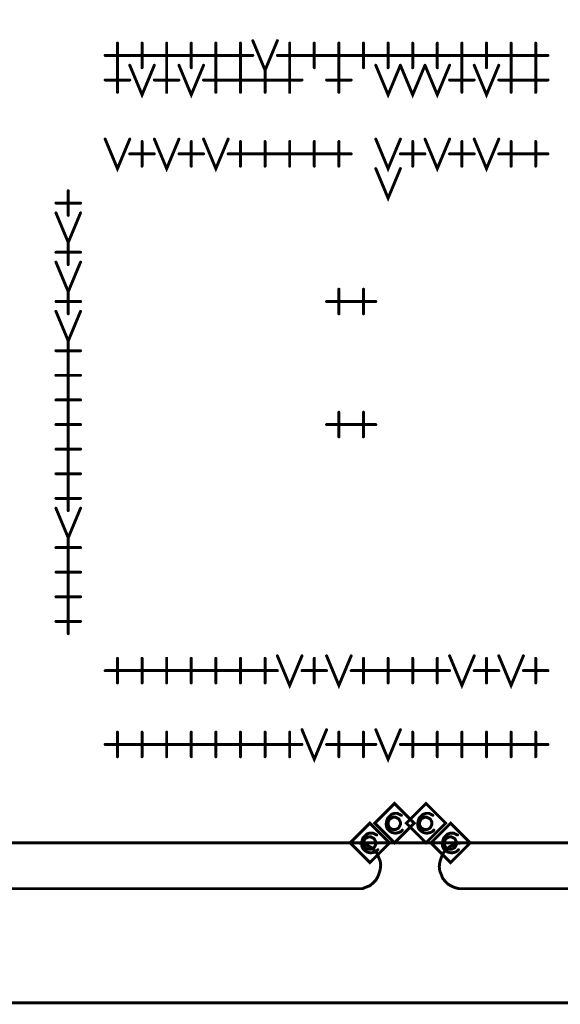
# Model space of a CAD drawing. Extents: x 28 to 61, y 24.9 to 46.
# Tile 36 of 86: x 40.9 to 42, y 30 to 32. Entities that reach past the tile are written whole.
import ezdxf

# ---------------------------------------------------------------- set-up
doc = ezdxf.new("R2010")
doc.units = 0
doc.layers.add('1', color=2, linetype='CONTINUOUS')

msp = doc.modelspace()

# ---------------------------------------------------------------- linework, layer by layer
at = {"layer": '1', "const_width": 0.006}
for points in [[(33.23, 29.96), (33.821, 29.96), (33.821, 30.285), (34.835, 30.285), (34.835, 29.96), (35.406, 29.96), (35.406, 30.285), (35.478, 30.285), (35.478, 29.96), (37.306, 29.96), (37.306, 30.285), (37.379, 30.285), (37.379, 29.96), (37.951, 29.96), (37.951, 30.285), (38.035, 30.285), (39.645, 30.285), (39.651, 30.285), (39.751, 30.285), (45.513, 30.285), (45.513, 34.51), (33.23, 34.51), (33.23, 29.96)], [(41.13, 31.86), (41.13, 31.91)], [(41.18, 31.86), (41.18, 31.91)], [(41.23, 31.86), (41.23, 31.91)], [(41.28, 31.86), (41.28, 31.91)], [(41.33, 31.86), (41.33, 31.91)], [(41.38, 31.86), (41.38, 31.91)], [(41.405, 31.915), (41.43, 31.855), (41.455, 31.915)], [(41.48, 31.86), (41.48, 31.91)], [(41.53, 31.86), (41.53, 31.91)], [(41.58, 31.86), (41.58, 31.91)], [(41.63, 31.86), (41.63, 31.91)], [(41.68, 31.86), (41.68, 31.91)], [(41.73, 31.86), (41.73, 31.91)], [(41.78, 31.86), (41.78, 31.91)], [(41.83, 31.86), (41.83, 31.91)], [(41.88, 31.86), (41.88, 31.91)], [(41.93, 31.86), (41.93, 31.91)], [(41.98, 31.86), (41.98, 31.91)], [(41.105, 31.885), (41.155, 31.885)], [(41.155, 31.885), (41.205, 31.885)], [(41.205, 31.885), (41.255, 31.885)], [(41.255, 31.885), (41.305, 31.885)], [(41.305, 31.885), (41.355, 31.885)], [(41.355, 31.885), (41.405, 31.885)], [(41.455, 31.885), (41.505, 31.885)], [(41.505, 31.885), (41.555, 31.885)], [(41.555, 31.885), (41.605, 31.885)], [(41.605, 31.885), (41.655, 31.885)], [(41.655, 31.885), (41.705, 31.885)], [(41.705, 31.885), (41.755, 31.885)], [(41.755, 31.885), (41.805, 31.885)], [(41.805, 31.885), (41.855, 31.885)], [(41.855, 31.885), (41.905, 31.885)], [(41.905, 31.885), (41.955, 31.885)], [(41.955, 31.885), (42.005, 31.885)], [(41.13, 31.81), (41.13, 31.86)], [(41.155, 31.865), (41.18, 31.805), (41.205, 31.865)], [(41.23, 31.81), (41.23, 31.86)], [(41.255, 31.865), (41.28, 31.805), (41.305, 31.865)], [(41.33, 31.81), (41.33, 31.86)], [(41.38, 31.81), (41.38, 31.86)], [(41.43, 31.81), (41.43, 31.86)], [(41.48, 31.81), (41.48, 31.86)], [(41.58, 31.81), (41.58, 31.86)], [(41.655, 31.865), (41.68, 31.805), (41.705, 31.865)], [(41.705, 31.865), (41.73, 31.805), (41.755, 31.865)], [(41.755, 31.865), (41.78, 31.805), (41.805, 31.865)], [(41.83, 31.81), (41.83, 31.86)], [(41.855, 31.865), (41.88, 31.805), (41.905, 31.865)], [(41.93, 31.81), (41.93, 31.86)], [(41.98, 31.81), (41.98, 31.86)], [(41.105, 31.835), (41.155, 31.835)], [(41.205, 31.835), (41.255, 31.835)], [(41.305, 31.835), (41.355, 31.835)], [(41.355, 31.835), (41.405, 31.835)], [(41.405, 31.835), (41.455, 31.835)], [(41.455, 31.835), (41.505, 31.835)], [(41.555, 31.835), (41.605, 31.835)], [(41.805, 31.835), (41.855, 31.835)], [(41.905, 31.835), (41.955, 31.835)], [(41.955, 31.835), (42.005, 31.835)], [(41.105, 31.715), (41.13, 31.655), (41.155, 31.715)], [(41.18, 31.66), (41.18, 31.71)], [(41.205, 31.715), (41.23, 31.655), (41.255, 31.715)], [(41.28, 31.66), (41.28, 31.71)], [(41.305, 31.715), (41.33, 31.655), (41.355, 31.715)], [(41.38, 31.66), (41.38, 31.71)], [(41.43, 31.66), (41.43, 31.71)], [(41.48, 31.66), (41.48, 31.71)], [(41.53, 31.66), (41.53, 31.71)], [(41.58, 31.66), (41.58, 31.71)], [(41.655, 31.715), (41.68, 31.655), (41.705, 31.715)], [(41.73, 31.66), (41.73, 31.71)], [(41.755, 31.715), (41.78, 31.655), (41.805, 31.715)], [(41.83, 31.66), (41.83, 31.71)], [(41.855, 31.715), (41.88, 31.655), (41.905, 31.715)], [(41.93, 31.66), (41.93, 31.71)], [(41.98, 31.66), (41.98, 31.71)], [(41.155, 31.685), (41.205, 31.685)], [(41.255, 31.685), (41.305, 31.685)], [(41.355, 31.685), (41.405, 31.685)], [(41.405, 31.685), (41.455, 31.685)], [(41.455, 31.685), (41.505, 31.685)], [(41.505, 31.685), (41.555, 31.685)], [(41.555, 31.685), (41.605, 31.685)], [(41.705, 31.685), (41.755, 31.685)], [(41.805, 31.685), (41.855, 31.685)], [(41.905, 31.685), (41.955, 31.685)], [(41.955, 31.685), (42.005, 31.685)], [(41.655, 31.655), (41.68, 31.595), (41.705, 31.655)], [(41.03, 31.56), (41.03, 31.61)], [(41.005, 31.585), (41.055, 31.585)], [(41.005, 31.565), (41.03, 31.505), (41.055, 31.565)], [(41.03, 31.46), (41.03, 31.51)], [(41.005, 31.485), (41.055, 31.485)], [(41.005, 31.465), (41.03, 31.405), (41.055, 31.465)], [(41.03, 31.36), (41.03, 31.41)], [(41.58, 31.36), (41.58, 31.41)], [(41.63, 31.36), (41.63, 31.41)], [(41.005, 31.385), (41.055, 31.385)], [(41.555, 31.385), (41.605, 31.385)], [(41.605, 31.385), (41.655, 31.385)], [(41.005, 31.365), (41.03, 31.305), (41.055, 31.365)], [(41.03, 31.26), (41.03, 31.31)], [(41.005, 31.285), (41.055, 31.285)], [(41.03, 31.21), (41.03, 31.26)], [(41.005, 31.235), (41.055, 31.235)], [(41.03, 31.16), (41.03, 31.21)], [(41.005, 31.185), (41.055, 31.185)], [(41.03, 31.11), (41.03, 31.16)], [(41.58, 31.11), (41.58, 31.16)], [(41.63, 31.11), (41.63, 31.16)], [(41.005, 31.135), (41.055, 31.135)], [(41.555, 31.135), (41.605, 31.135)], [(41.605, 31.135), (41.655, 31.135)], [(41.03, 31.06), (41.03, 31.11)], [(41.005, 31.085), (41.055, 31.085)], [(41.03, 31.01), (41.03, 31.06)], [(41.005, 31.035), (41.055, 31.035)], [(41.03, 30.96), (41.03, 31.01)], [(41.005, 30.985), (41.055, 30.985)], [(41.005, 30.965), (41.03, 30.905), (41.055, 30.965)], [(41.03, 30.86), (41.03, 30.91)], [(41.005, 30.885), (41.055, 30.885)], [(41.03, 30.81), (41.03, 30.86)], [(41.005, 30.835), (41.055, 30.835)], [(41.03, 30.76), (41.03, 30.81)], [(41.005, 30.785), (41.055, 30.785)], [(41.03, 30.71), (41.03, 30.76)], [(41.005, 30.735), (41.055, 30.735)], [(41.13, 30.61), (41.13, 30.66)], [(41.18, 30.61), (41.18, 30.66)], [(41.23, 30.61), (41.23, 30.66)], [(41.28, 30.61), (41.28, 30.66)], [(41.33, 30.61), (41.33, 30.66)], [(41.38, 30.61), (41.38, 30.66)], [(41.43, 30.61), (41.43, 30.66)], [(41.455, 30.665), (41.48, 30.605), (41.505, 30.665)], [(41.53, 30.61), (41.53, 30.66)], [(41.555, 30.665), (41.58, 30.605), (41.605, 30.665)], [(41.63, 30.61), (41.63, 30.66)], [(41.68, 30.61), (41.68, 30.66)], [(41.73, 30.61), (41.73, 30.66)], [(41.78, 30.61), (41.78, 30.66)], [(41.805, 30.665), (41.83, 30.605), (41.855, 30.665)], [(41.88, 30.61), (41.88, 30.66)], [(41.905, 30.665), (41.93, 30.605), (41.955, 30.665)], [(41.98, 30.61), (41.98, 30.66)], [(41.105, 30.635), (41.155, 30.635)], [(41.155, 30.635), (41.205, 30.635)], [(41.205, 30.635), (41.255, 30.635)], [(41.255, 30.635), (41.305, 30.635)], [(41.305, 30.635), (41.355, 30.635)], [(41.355, 30.635), (41.405, 30.635)], [(41.405, 30.635), (41.455, 30.635)], [(41.505, 30.635), (41.555, 30.635)], [(41.605, 30.635), (41.655, 30.635)], [(41.655, 30.635), (41.705, 30.635)], [(41.705, 30.635), (41.755, 30.635)], [(41.755, 30.635), (41.805, 30.635)], [(41.855, 30.635), (41.905, 30.635)], [(41.955, 30.635), (42.005, 30.635)], [(41.13, 30.46), (41.13, 30.51)], [(41.18, 30.46), (41.18, 30.51)], [(41.23, 30.46), (41.23, 30.51)], [(41.28, 30.46), (41.28, 30.51)], [(41.33, 30.46), (41.33, 30.51)], [(41.38, 30.46), (41.38, 30.51)], [(41.43, 30.46), (41.43, 30.51)], [(41.48, 30.46), (41.48, 30.51)], [(41.505, 30.515), (41.53, 30.455), (41.555, 30.515)], [(41.58, 30.46), (41.58, 30.51)], [(41.63, 30.46), (41.63, 30.51)], [(41.655, 30.515), (41.68, 30.455), (41.705, 30.515)], [(41.73, 30.46), (41.73, 30.51)], [(41.78, 30.46), (41.78, 30.51)], [(41.83, 30.46), (41.83, 30.51)], [(41.88, 30.46), (41.88, 30.51)], [(41.93, 30.46), (41.93, 30.51)], [(41.98, 30.46), (41.98, 30.51)], [(41.105, 30.485), (41.155, 30.485)], [(41.155, 30.485), (41.205, 30.485)], [(41.205, 30.485), (41.255, 30.485)], [(41.255, 30.485), (41.305, 30.485)], [(41.305, 30.485), (41.355, 30.485)], [(41.355, 30.485), (41.405, 30.485)], [(41.405, 30.485), (41.455, 30.485)], [(41.455, 30.485), (41.505, 30.485)], [(41.555, 30.485), (41.605, 30.485)], [(41.605, 30.485), (41.655, 30.485)], [(41.705, 30.485), (41.755, 30.485)], [(41.755, 30.485), (41.805, 30.485)], [(41.805, 30.485), (41.855, 30.485)], [(41.855, 30.485), (41.905, 30.485)], [(41.905, 30.485), (41.955, 30.485)], [(41.955, 30.485), (42.005, 30.485)], [(41.733, 30.325), (41.693, 30.365), (41.653, 30.325), (41.693, 30.285), (41.733, 30.325)], [(41.797, 30.325), (41.757, 30.365), (41.717, 30.325), (41.757, 30.285), (41.797, 30.325)], [(41.683, 30.285), (41.643, 30.325), (41.603, 30.285), (41.643, 30.245), (41.683, 30.285)], [(41.707, 30.341), (41.703, 30.343), (41.699, 30.345), (41.693, 30.345), (41.687, 30.343), (41.683, 30.339), (41.679, 30.335), (41.677, 30.329), (41.676, 30.323), (41.677, 30.317), (41.679, 30.313), (41.683, 30.309), (41.688, 30.306), (41.693, 30.305), (41.697, 30.305), (41.702, 30.306), (41.706, 30.308), (41.709, 30.311)], [(41.705, 30.325), (41.705, 30.327), (41.704, 30.329), (41.703, 30.331), (41.702, 30.333), (41.701, 30.334), (41.699, 30.335), (41.697, 30.336), (41.695, 30.337), (41.693, 30.337), (41.69, 30.337), (41.688, 30.336), (41.686, 30.335), (41.684, 30.334), (41.683, 30.333), (41.682, 30.331), (41.681, 30.329), (41.68, 30.327), (41.68, 30.325), (41.68, 30.322), (41.681, 30.32), (41.682, 30.318), (41.683, 30.316), (41.684, 30.315), (41.686, 30.314), (41.688, 30.313), (41.69, 30.312), (41.693, 30.312), (41.695, 30.312), (41.697, 30.313), (41.699, 30.314), (41.701, 30.315), (41.702, 30.316), (41.703, 30.318), (41.704, 30.32), (41.705, 30.322), (41.705, 30.325)], [(41.771, 30.341), (41.767, 30.343), (41.763, 30.345), (41.757, 30.345), (41.751, 30.343), (41.747, 30.339), (41.743, 30.335), (41.741, 30.329), (41.74, 30.323), (41.741, 30.317), (41.743, 30.313), (41.747, 30.309), (41.752, 30.306), (41.757, 30.305), (41.761, 30.305), (41.766, 30.306), (41.77, 30.308), (41.773, 30.311)], [(41.769, 30.325), (41.769, 30.327), (41.768, 30.329), (41.767, 30.331), (41.766, 30.333), (41.765, 30.334), (41.763, 30.335), (41.761, 30.336), (41.759, 30.337), (41.757, 30.337), (41.754, 30.337), (41.752, 30.336), (41.75, 30.335), (41.748, 30.334), (41.747, 30.333), (41.746, 30.331), (41.745, 30.329), (41.744, 30.327), (41.744, 30.325), (41.744, 30.322), (41.745, 30.32), (41.746, 30.318), (41.747, 30.316), (41.748, 30.315), (41.75, 30.314), (41.752, 30.313), (41.754, 30.312), (41.757, 30.312), (41.759, 30.312), (41.761, 30.313), (41.763, 30.314), (41.765, 30.315), (41.766, 30.316), (41.767, 30.318), (41.768, 30.32), (41.769, 30.322), (41.769, 30.325)], [(41.847, 30.285), (41.807, 30.325), (41.767, 30.285), (41.807, 30.245), (41.847, 30.285)], [(41.657, 30.301), (41.653, 30.303), (41.649, 30.305), (41.643, 30.305), (41.637, 30.303), (41.633, 30.299), (41.629, 30.295), (41.627, 30.289), (41.626, 30.283), (41.627, 30.277), (41.629, 30.273), (41.633, 30.269), (41.638, 30.266), (41.643, 30.265), (41.647, 30.265), (41.652, 30.266), (41.656, 30.268), (41.659, 30.271)], [(41.655, 30.285), (41.655, 30.287), (41.654, 30.289), (41.653, 30.291), (41.652, 30.293), (41.651, 30.294), (41.649, 30.295), (41.647, 30.296), (41.645, 30.297), (41.643, 30.297), (41.64, 30.297), (41.638, 30.296), (41.636, 30.295), (41.634, 30.294), (41.633, 30.293), (41.632, 30.291), (41.631, 30.289), (41.63, 30.287), (41.63, 30.285), (41.63, 30.282), (41.631, 30.28), (41.632, 30.278), (41.633, 30.276), (41.634, 30.275), (41.636, 30.274), (41.638, 30.273), (41.64, 30.272), (41.643, 30.272), (41.645, 30.272), (41.647, 30.273), (41.649, 30.274), (41.651, 30.275), (41.652, 30.276), (41.653, 30.278), (41.654, 30.28), (41.655, 30.282), (41.655, 30.285)], [(41.821, 30.301), (41.817, 30.303), (41.813, 30.305), (41.807, 30.305), (41.801, 30.303), (41.797, 30.299), (41.793, 30.295), (41.791, 30.289), (41.79, 30.283), (41.791, 30.277), (41.793, 30.273), (41.797, 30.269), (41.802, 30.266), (41.807, 30.265), (41.811, 30.265), (41.816, 30.266), (41.82, 30.268), (41.823, 30.271)], [(41.819, 30.285), (41.819, 30.287), (41.818, 30.289), (41.817, 30.291), (41.816, 30.293), (41.815, 30.294), (41.813, 30.295), (41.811, 30.296), (41.809, 30.297), (41.807, 30.297), (41.804, 30.297), (41.802, 30.296), (41.8, 30.295), (41.798, 30.294), (41.797, 30.293), (41.796, 30.291), (41.795, 30.289), (41.794, 30.287), (41.794, 30.285), (41.794, 30.282), (41.795, 30.28), (41.796, 30.278), (41.797, 30.276), (41.798, 30.275), (41.8, 30.274), (41.802, 30.273), (41.804, 30.272), (41.807, 30.272), (41.809, 30.272), (41.811, 30.273), (41.813, 30.274), (41.815, 30.275), (41.816, 30.276), (41.817, 30.278), (41.818, 30.28), (41.819, 30.282), (41.819, 30.285)], [(45.101, 30.192), (45.513, 30.192), (45.513, 29.96), (38.044, 29.96), (38.044, 30.192), (38.22, 30.192), (38.228, 30.192), (38.235, 30.195), (38.243, 30.198), (38.249, 30.203), (38.255, 30.209), (38.259, 30.216), (38.262, 30.224), (38.264, 30.231), (38.265, 30.24), (38.264, 30.248), (38.261, 30.255), (38.258, 30.263), (38.253, 30.269), (38.247, 30.275), (38.24, 30.279), (38.232, 30.282), (38.225, 30.284), (38.22, 30.285)], [(38.502, 30.192), (41.548, 30.192), (41.62, 30.192), (41.628, 30.192), (41.635, 30.195), (41.643, 30.198), (41.649, 30.203), (41.655, 30.209), (41.659, 30.216), (41.662, 30.224), (41.664, 30.231), (41.665, 30.24), (41.664, 30.248), (41.661, 30.255), (41.658, 30.263), (41.653, 30.269), (41.647, 30.275), (41.64, 30.279), (41.632, 30.282), (41.625, 30.284), (41.62, 30.285), (41.548, 30.285)], [(40.001, 30.285), (42.425, 30.285)], [(41.829, 30.285), (41.821, 30.284), (41.814, 30.281), (41.806, 30.278), (41.8, 30.273), (41.794, 30.267), (41.79, 30.26), (41.787, 30.252), (41.785, 30.245), (41.784, 30.237), (41.785, 30.228), (41.788, 30.221), (41.791, 30.213), (41.796, 30.207), (41.802, 30.201), (41.809, 30.197), (41.816, 30.194), (41.824, 30.192), (41.829, 30.192), (41.901, 30.192)], [(41.829, 30.285), (41.901, 30.285)], [(41.902, 30.192), (44.748, 30.192), (44.82, 30.192), (44.828, 30.192), (44.835, 30.195), (44.843, 30.198), (44.849, 30.203), (44.855, 30.209), (44.859, 30.216), (44.862, 30.224), (44.864, 30.231), (44.865, 30.24), (44.864, 30.248), (44.861, 30.255), (44.858, 30.263), (44.853, 30.269), (44.847, 30.275), (44.84, 30.279), (44.832, 30.282), (44.825, 30.284), (44.82, 30.285), (44.748, 30.285)]]:
    msp.add_lwpolyline(points, dxfattribs=at)
at = {"layer": '1', "const_width": 0.003}
for points in [[(41.1315, 31.91, 1), (41.1285, 31.91, 1)], [(41.1815, 31.91, 1), (41.1785, 31.91, 1)], [(41.2315, 31.91, 1), (41.2285, 31.91, 1)], [(41.2815, 31.91, 1), (41.2785, 31.91, 1)], [(41.3315, 31.91, 1), (41.3285, 31.91, 1)], [(41.3815, 31.91, 1), (41.3785, 31.91, 1)], [(41.4065, 31.915, 1), (41.4035, 31.915, 1)], [(41.4565, 31.915, 1), (41.4535, 31.915, 1)], [(41.4815, 31.91, 1), (41.4785, 31.91, 1)], [(41.5315, 31.91, 1), (41.5285, 31.91, 1)], [(41.5815, 31.91, 1), (41.5785, 31.91, 1)], [(41.6315, 31.91, 1), (41.6285, 31.91, 1)], [(41.6815, 31.91, 1), (41.6785, 31.91, 1)], [(41.7315, 31.91, 1), (41.7285, 31.91, 1)], [(41.7815, 31.91, 1), (41.7785, 31.91, 1)], [(41.8315, 31.91, 1), (41.8285, 31.91, 1)], [(41.8815, 31.91, 1), (41.8785, 31.91, 1)], [(41.9315, 31.91, 1), (41.9285, 31.91, 1)], [(41.9815, 31.91, 1), (41.9785, 31.91, 1)], [(41.1065, 31.885, 1), (41.1035, 31.885, 1)], [(41.1565, 31.885, 1), (41.1535, 31.885, 1)], [(41.1565, 31.885, 1), (41.1535, 31.885, 1)], [(41.2065, 31.885, 1), (41.2035, 31.885, 1)], [(41.2065, 31.885, 1), (41.2035, 31.885, 1)], [(41.2565, 31.885, 1), (41.2535, 31.885, 1)], [(41.2565, 31.885, 1), (41.2535, 31.885, 1)], [(41.3065, 31.885, 1), (41.3035, 31.885, 1)], [(41.3065, 31.885, 1), (41.3035, 31.885, 1)], [(41.3565, 31.885, 1), (41.3535, 31.885, 1)], [(41.3565, 31.885, 1), (41.3535, 31.885, 1)], [(41.4065, 31.885, 1), (41.4035, 31.885, 1)], [(41.4565, 31.885, 1), (41.4535, 31.885, 1)], [(41.5065, 31.885, 1), (41.5035, 31.885, 1)], [(41.5065, 31.885, 1), (41.5035, 31.885, 1)], [(41.5565, 31.885, 1), (41.5535, 31.885, 1)], [(41.5565, 31.885, 1), (41.5535, 31.885, 1)], [(41.6065, 31.885, 1), (41.6035, 31.885, 1)], [(41.6065, 31.885, 1), (41.6035, 31.885, 1)], [(41.6565, 31.885, 1), (41.6535, 31.885, 1)], [(41.6565, 31.885, 1), (41.6535, 31.885, 1)], [(41.7065, 31.885, 1), (41.7035, 31.885, 1)], [(41.7065, 31.885, 1), (41.7035, 31.885, 1)], [(41.7565, 31.885, 1), (41.7535, 31.885, 1)], [(41.7565, 31.885, 1), (41.7535, 31.885, 1)], [(41.8065, 31.885, 1), (41.8035, 31.885, 1)], [(41.8065, 31.885, 1), (41.8035, 31.885, 1)], [(41.8565, 31.885, 1), (41.8535, 31.885, 1)], [(41.8565, 31.885, 1), (41.8535, 31.885, 1)], [(41.9065, 31.885, 1), (41.9035, 31.885, 1)], [(41.9065, 31.885, 1), (41.9035, 31.885, 1)], [(41.9565, 31.885, 1), (41.9535, 31.885, 1)], [(41.9565, 31.885, 1), (41.9535, 31.885, 1)], [(42.0065, 31.885, 1), (42.0035, 31.885, 1)], [(41.1315, 31.86, 1), (41.1285, 31.86, 1)], [(41.1315, 31.86, 1), (41.1285, 31.86, 1)], [(41.1565, 31.865, 1), (41.1535, 31.865, 1)], [(41.1815, 31.86, 1), (41.1785, 31.86, 1)], [(41.2065, 31.865, 1), (41.2035, 31.865, 1)], [(41.2315, 31.86, 1), (41.2285, 31.86, 1)], [(41.2315, 31.86, 1), (41.2285, 31.86, 1)], [(41.2565, 31.865, 1), (41.2535, 31.865, 1)], [(41.2815, 31.86, 1), (41.2785, 31.86, 1)], [(41.3065, 31.865, 1), (41.3035, 31.865, 1)], [(41.3315, 31.86, 1), (41.3285, 31.86, 1)], [(41.3315, 31.86, 1), (41.3285, 31.86, 1)], [(41.3815, 31.86, 1), (41.3785, 31.86, 1)], [(41.3815, 31.86, 1), (41.3785, 31.86, 1)], [(41.4315, 31.86, 1), (41.4285, 31.86, 1)], [(41.4815, 31.86, 1), (41.4785, 31.86, 1)], [(41.4815, 31.86, 1), (41.4785, 31.86, 1)], [(41.5315, 31.86, 1), (41.5285, 31.86, 1)], [(41.5815, 31.86, 1), (41.5785, 31.86, 1)], [(41.5815, 31.86, 1), (41.5785, 31.86, 1)], [(41.6315, 31.86, 1), (41.6285, 31.86, 1)], [(41.6565, 31.865, 1), (41.6535, 31.865, 1)], [(41.6815, 31.86, 1), (41.6785, 31.86, 1)], [(41.7065, 31.865, 1), (41.7035, 31.865, 1)], [(41.7065, 31.865, 1), (41.7035, 31.865, 1)], [(41.7315, 31.86, 1), (41.7285, 31.86, 1)], [(41.7565, 31.865, 1), (41.7535, 31.865, 1)], [(41.7565, 31.865, 1), (41.7535, 31.865, 1)], [(41.7815, 31.86, 1), (41.7785, 31.86, 1)], [(41.8065, 31.865, 1), (41.8035, 31.865, 1)], [(41.8315, 31.86, 1), (41.8285, 31.86, 1)], [(41.8315, 31.86, 1), (41.8285, 31.86, 1)], [(41.8565, 31.865, 1), (41.8535, 31.865, 1)], [(41.8815, 31.86, 1), (41.8785, 31.86, 1)], [(41.9065, 31.865, 1), (41.9035, 31.865, 1)], [(41.9315, 31.86, 1), (41.9285, 31.86, 1)], [(41.9315, 31.86, 1), (41.9285, 31.86, 1)], [(41.9815, 31.86, 1), (41.9785, 31.86, 1)], [(41.9815, 31.86, 1), (41.9785, 31.86, 1)], [(41.1065, 31.835, 1), (41.1035, 31.835, 1)], [(41.1565, 31.835, 1), (41.1535, 31.835, 1)], [(41.2065, 31.835, 1), (41.2035, 31.835, 1)], [(41.2565, 31.835, 1), (41.2535, 31.835, 1)], [(41.3065, 31.835, 1), (41.3035, 31.835, 1)], [(41.3565, 31.835, 1), (41.3535, 31.835, 1)], [(41.3565, 31.835, 1), (41.3535, 31.835, 1)], [(41.4065, 31.835, 1), (41.4035, 31.835, 1)], [(41.4065, 31.835, 1), (41.4035, 31.835, 1)], [(41.4565, 31.835, 1), (41.4535, 31.835, 1)], [(41.4565, 31.835, 1), (41.4535, 31.835, 1)], [(41.5065, 31.835, 1), (41.5035, 31.835, 1)], [(41.5565, 31.835, 1), (41.5535, 31.835, 1)], [(41.6065, 31.835, 1), (41.6035, 31.835, 1)], [(41.8065, 31.835, 1), (41.8035, 31.835, 1)], [(41.8565, 31.835, 1), (41.8535, 31.835, 1)], [(41.9065, 31.835, 1), (41.9035, 31.835, 1)], [(41.9565, 31.835, 1), (41.9535, 31.835, 1)], [(41.9565, 31.835, 1), (41.9535, 31.835, 1)], [(42.0065, 31.835, 1), (42.0035, 31.835, 1)], [(41.1315, 31.81, 1), (41.1285, 31.81, 1)], [(41.2315, 31.81, 1), (41.2285, 31.81, 1)], [(41.3315, 31.81, 1), (41.3285, 31.81, 1)], [(41.3815, 31.81, 1), (41.3785, 31.81, 1)], [(41.4315, 31.81, 1), (41.4285, 31.81, 1)], [(41.4815, 31.81, 1), (41.4785, 31.81, 1)], [(41.5815, 31.81, 1), (41.5785, 31.81, 1)], [(41.8315, 31.81, 1), (41.8285, 31.81, 1)], [(41.9315, 31.81, 1), (41.9285, 31.81, 1)], [(41.9815, 31.81, 1), (41.9785, 31.81, 1)], [(41.1065, 31.715, 1), (41.1035, 31.715, 1)], [(41.1565, 31.715, 1), (41.1535, 31.715, 1)], [(41.1815, 31.71, 1), (41.1785, 31.71, 1)], [(41.2065, 31.715, 1), (41.2035, 31.715, 1)], [(41.2565, 31.715, 1), (41.2535, 31.715, 1)], [(41.2815, 31.71, 1), (41.2785, 31.71, 1)], [(41.3065, 31.715, 1), (41.3035, 31.715, 1)], [(41.3565, 31.715, 1), (41.3535, 31.715, 1)], [(41.3815, 31.71, 1), (41.3785, 31.71, 1)], [(41.4315, 31.71, 1), (41.4285, 31.71, 1)], [(41.4815, 31.71, 1), (41.4785, 31.71, 1)], [(41.5315, 31.71, 1), (41.5285, 31.71, 1)], [(41.5815, 31.71, 1), (41.5785, 31.71, 1)], [(41.6565, 31.715, 1), (41.6535, 31.715, 1)], [(41.7065, 31.715, 1), (41.7035, 31.715, 1)], [(41.7315, 31.71, 1), (41.7285, 31.71, 1)], [(41.7565, 31.715, 1), (41.7535, 31.715, 1)], [(41.8065, 31.715, 1), (41.8035, 31.715, 1)], [(41.8315, 31.71, 1), (41.8285, 31.71, 1)], [(41.8565, 31.715, 1), (41.8535, 31.715, 1)], [(41.9065, 31.715, 1), (41.9035, 31.715, 1)], [(41.9315, 31.71, 1), (41.9285, 31.71, 1)], [(41.9815, 31.71, 1), (41.9785, 31.71, 1)], [(41.1565, 31.685, 1), (41.1535, 31.685, 1)], [(41.2065, 31.685, 1), (41.2035, 31.685, 1)], [(41.2565, 31.685, 1), (41.2535, 31.685, 1)], [(41.3065, 31.685, 1), (41.3035, 31.685, 1)], [(41.3565, 31.685, 1), (41.3535, 31.685, 1)], [(41.4065, 31.685, 1), (41.4035, 31.685, 1)], [(41.4065, 31.685, 1), (41.4035, 31.685, 1)], [(41.4565, 31.685, 1), (41.4535, 31.685, 1)], [(41.4565, 31.685, 1), (41.4535, 31.685, 1)], [(41.5065, 31.685, 1), (41.5035, 31.685, 1)], [(41.5065, 31.685, 1), (41.5035, 31.685, 1)], [(41.5565, 31.685, 1), (41.5535, 31.685, 1)], [(41.5565, 31.685, 1), (41.5535, 31.685, 1)], [(41.6065, 31.685, 1), (41.6035, 31.685, 1)], [(41.7065, 31.685, 1), (41.7035, 31.685, 1)], [(41.7565, 31.685, 1), (41.7535, 31.685, 1)], [(41.8065, 31.685, 1), (41.8035, 31.685, 1)], [(41.8565, 31.685, 1), (41.8535, 31.685, 1)], [(41.9065, 31.685, 1), (41.9035, 31.685, 1)], [(41.9565, 31.685, 1), (41.9535, 31.685, 1)], [(41.9565, 31.685, 1), (41.9535, 31.685, 1)], [(42.0065, 31.685, 1), (42.0035, 31.685, 1)], [(41.1815, 31.66, 1), (41.1785, 31.66, 1)], [(41.2815, 31.66, 1), (41.2785, 31.66, 1)], [(41.3815, 31.66, 1), (41.3785, 31.66, 1)], [(41.4315, 31.66, 1), (41.4285, 31.66, 1)], [(41.4815, 31.66, 1), (41.4785, 31.66, 1)], [(41.5315, 31.66, 1), (41.5285, 31.66, 1)], [(41.5815, 31.66, 1), (41.5785, 31.66, 1)], [(41.6565, 31.655, 1), (41.6535, 31.655, 1)], [(41.7065, 31.655, 1), (41.7035, 31.655, 1)], [(41.7315, 31.66, 1), (41.7285, 31.66, 1)], [(41.8315, 31.66, 1), (41.8285, 31.66, 1)], [(41.9315, 31.66, 1), (41.9285, 31.66, 1)], [(41.9815, 31.66, 1), (41.9785, 31.66, 1)], [(41.0315, 31.61, 1), (41.0285, 31.61, 1)], [(41.0065, 31.585, 1), (41.0035, 31.585, 1)], [(41.0565, 31.585, 1), (41.0535, 31.585, 1)], [(41.0065, 31.565, 1), (41.0035, 31.565, 1)], [(41.0315, 31.56, 1), (41.0285, 31.56, 1)], [(41.0565, 31.565, 1), (41.0535, 31.565, 1)], [(41.0315, 31.51, 1), (41.0285, 31.51, 1)], [(41.0065, 31.485, 1), (41.0035, 31.485, 1)], [(41.0565, 31.485, 1), (41.0535, 31.485, 1)], [(41.0065, 31.465, 1), (41.0035, 31.465, 1)], [(41.0315, 31.46, 1), (41.0285, 31.46, 1)], [(41.0565, 31.465, 1), (41.0535, 31.465, 1)], [(41.0315, 31.41, 1), (41.0285, 31.41, 1)], [(41.5815, 31.41, 1), (41.5785, 31.41, 1)], [(41.6315, 31.41, 1), (41.6285, 31.41, 1)], [(41.0065, 31.385, 1), (41.0035, 31.385, 1)], [(41.0565, 31.385, 1), (41.0535, 31.385, 1)], [(41.5565, 31.385, 1), (41.5535, 31.385, 1)], [(41.6065, 31.385, 1), (41.6035, 31.385, 1)], [(41.6065, 31.385, 1), (41.6035, 31.385, 1)], [(41.6565, 31.385, 1), (41.6535, 31.385, 1)], [(41.0065, 31.365, 1), (41.0035, 31.365, 1)], [(41.0315, 31.36, 1), (41.0285, 31.36, 1)], [(41.0565, 31.365, 1), (41.0535, 31.365, 1)], [(41.5815, 31.36, 1), (41.5785, 31.36, 1)], [(41.6315, 31.36, 1), (41.6285, 31.36, 1)], [(41.0315, 31.31, 1), (41.0285, 31.31, 1)], [(41.0065, 31.285, 1), (41.0035, 31.285, 1)], [(41.0565, 31.285, 1), (41.0535, 31.285, 1)], [(41.0315, 31.26, 1), (41.0285, 31.26, 1)], [(41.0315, 31.26, 1), (41.0285, 31.26, 1)], [(41.0065, 31.235, 1), (41.0035, 31.235, 1)], [(41.0565, 31.235, 1), (41.0535, 31.235, 1)], [(41.0315, 31.21, 1), (41.0285, 31.21, 1)], [(41.0315, 31.21, 1), (41.0285, 31.21, 1)], [(41.0065, 31.185, 1), (41.0035, 31.185, 1)], [(41.0565, 31.185, 1), (41.0535, 31.185, 1)], [(41.0315, 31.16, 1), (41.0285, 31.16, 1)], [(41.0315, 31.16, 1), (41.0285, 31.16, 1)], [(41.5815, 31.16, 1), (41.5785, 31.16, 1)], [(41.6315, 31.16, 1), (41.6285, 31.16, 1)], [(41.0065, 31.135, 1), (41.0035, 31.135, 1)], [(41.0565, 31.135, 1), (41.0535, 31.135, 1)], [(41.5565, 31.135, 1), (41.5535, 31.135, 1)], [(41.6065, 31.135, 1), (41.6035, 31.135, 1)], [(41.6065, 31.135, 1), (41.6035, 31.135, 1)], [(41.6565, 31.135, 1), (41.6535, 31.135, 1)], [(41.0315, 31.11, 1), (41.0285, 31.11, 1)], [(41.0315, 31.11, 1), (41.0285, 31.11, 1)], [(41.5815, 31.11, 1), (41.5785, 31.11, 1)], [(41.6315, 31.11, 1), (41.6285, 31.11, 1)], [(41.0065, 31.085, 1), (41.0035, 31.085, 1)], [(41.0565, 31.085, 1), (41.0535, 31.085, 1)], [(41.0315, 31.06, 1), (41.0285, 31.06, 1)], [(41.0315, 31.06, 1), (41.0285, 31.06, 1)], [(41.0065, 31.035, 1), (41.0035, 31.035, 1)], [(41.0565, 31.035, 1), (41.0535, 31.035, 1)], [(41.0315, 31.01, 1), (41.0285, 31.01, 1)], [(41.0315, 31.01, 1), (41.0285, 31.01, 1)], [(41.0065, 30.985, 1), (41.0035, 30.985, 1)], [(41.0565, 30.985, 1), (41.0535, 30.985, 1)], [(41.0065, 30.965, 1), (41.0035, 30.965, 1)], [(41.0315, 30.96, 1), (41.0285, 30.96, 1)], [(41.0565, 30.965, 1), (41.0535, 30.965, 1)], [(41.0315, 30.91, 1), (41.0285, 30.91, 1)], [(41.0065, 30.885, 1), (41.0035, 30.885, 1)], [(41.0565, 30.885, 1), (41.0535, 30.885, 1)], [(41.0315, 30.86, 1), (41.0285, 30.86, 1)], [(41.0315, 30.86, 1), (41.0285, 30.86, 1)], [(41.0065, 30.835, 1), (41.0035, 30.835, 1)], [(41.0565, 30.835, 1), (41.0535, 30.835, 1)], [(41.0315, 30.81, 1), (41.0285, 30.81, 1)], [(41.0315, 30.81, 1), (41.0285, 30.81, 1)], [(41.0065, 30.785, 1), (41.0035, 30.785, 1)], [(41.0565, 30.785, 1), (41.0535, 30.785, 1)], [(41.0315, 30.76, 1), (41.0285, 30.76, 1)], [(41.0315, 30.76, 1), (41.0285, 30.76, 1)], [(41.0065, 30.735, 1), (41.0035, 30.735, 1)], [(41.0565, 30.735, 1), (41.0535, 30.735, 1)], [(41.0315, 30.71, 1), (41.0285, 30.71, 1)], [(41.1315, 30.66, 1), (41.1285, 30.66, 1)], [(41.1815, 30.66, 1), (41.1785, 30.66, 1)], [(41.2315, 30.66, 1), (41.2285, 30.66, 1)], [(41.2815, 30.66, 1), (41.2785, 30.66, 1)], [(41.3315, 30.66, 1), (41.3285, 30.66, 1)], [(41.3815, 30.66, 1), (41.3785, 30.66, 1)], [(41.4315, 30.66, 1), (41.4285, 30.66, 1)], [(41.4565, 30.665, 1), (41.4535, 30.665, 1)], [(41.5065, 30.665, 1), (41.5035, 30.665, 1)], [(41.5315, 30.66, 1), (41.5285, 30.66, 1)], [(41.5565, 30.665, 1), (41.5535, 30.665, 1)], [(41.6065, 30.665, 1), (41.6035, 30.665, 1)], [(41.6315, 30.66, 1), (41.6285, 30.66, 1)], [(41.6815, 30.66, 1), (41.6785, 30.66, 1)], [(41.7315, 30.66, 1), (41.7285, 30.66, 1)], [(41.7815, 30.66, 1), (41.7785, 30.66, 1)], [(41.8065, 30.665, 1), (41.8035, 30.665, 1)], [(41.8565, 30.665, 1), (41.8535, 30.665, 1)], [(41.8815, 30.66, 1), (41.8785, 30.66, 1)], [(41.9065, 30.665, 1), (41.9035, 30.665, 1)], [(41.9565, 30.665, 1), (41.9535, 30.665, 1)], [(41.9815, 30.66, 1), (41.9785, 30.66, 1)], [(41.1065, 30.635, 1), (41.1035, 30.635, 1)], [(41.1565, 30.635, 1), (41.1535, 30.635, 1)], [(41.1565, 30.635, 1), (41.1535, 30.635, 1)], [(41.2065, 30.635, 1), (41.2035, 30.635, 1)], [(41.2065, 30.635, 1), (41.2035, 30.635, 1)], [(41.2565, 30.635, 1), (41.2535, 30.635, 1)], [(41.2565, 30.635, 1), (41.2535, 30.635, 1)], [(41.3065, 30.635, 1), (41.3035, 30.635, 1)], [(41.3065, 30.635, 1), (41.3035, 30.635, 1)], [(41.3565, 30.635, 1), (41.3535, 30.635, 1)], [(41.3565, 30.635, 1), (41.3535, 30.635, 1)], [(41.4065, 30.635, 1), (41.4035, 30.635, 1)], [(41.4065, 30.635, 1), (41.4035, 30.635, 1)], [(41.4565, 30.635, 1), (41.4535, 30.635, 1)], [(41.5065, 30.635, 1), (41.5035, 30.635, 1)], [(41.5565, 30.635, 1), (41.5535, 30.635, 1)], [(41.6065, 30.635, 1), (41.6035, 30.635, 1)], [(41.6565, 30.635, 1), (41.6535, 30.635, 1)], [(41.6565, 30.635, 1), (41.6535, 30.635, 1)], [(41.7065, 30.635, 1), (41.7035, 30.635, 1)], [(41.7065, 30.635, 1), (41.7035, 30.635, 1)], [(41.7565, 30.635, 1), (41.7535, 30.635, 1)], [(41.7565, 30.635, 1), (41.7535, 30.635, 1)], [(41.8065, 30.635, 1), (41.8035, 30.635, 1)], [(41.8565, 30.635, 1), (41.8535, 30.635, 1)], [(41.9065, 30.635, 1), (41.9035, 30.635, 1)], [(41.9565, 30.635, 1), (41.9535, 30.635, 1)], [(42.0065, 30.635, 1), (42.0035, 30.635, 1)], [(41.1315, 30.61, 1), (41.1285, 30.61, 1)], [(41.1815, 30.61, 1), (41.1785, 30.61, 1)], [(41.2315, 30.61, 1), (41.2285, 30.61, 1)], [(41.2815, 30.61, 1), (41.2785, 30.61, 1)], [(41.3315, 30.61, 1), (41.3285, 30.61, 1)], [(41.3815, 30.61, 1), (41.3785, 30.61, 1)], [(41.4315, 30.61, 1), (41.4285, 30.61, 1)], [(41.5315, 30.61, 1), (41.5285, 30.61, 1)], [(41.6315, 30.61, 1), (41.6285, 30.61, 1)], [(41.6815, 30.61, 1), (41.6785, 30.61, 1)], [(41.7315, 30.61, 1), (41.7285, 30.61, 1)], [(41.7815, 30.61, 1), (41.7785, 30.61, 1)], [(41.8815, 30.61, 1), (41.8785, 30.61, 1)], [(41.9815, 30.61, 1), (41.9785, 30.61, 1)], [(41.1315, 30.51, 1), (41.1285, 30.51, 1)], [(41.1815, 30.51, 1), (41.1785, 30.51, 1)], [(41.2315, 30.51, 1), (41.2285, 30.51, 1)], [(41.2815, 30.51, 1), (41.2785, 30.51, 1)], [(41.3315, 30.51, 1), (41.3285, 30.51, 1)], [(41.3815, 30.51, 1), (41.3785, 30.51, 1)], [(41.4315, 30.51, 1), (41.4285, 30.51, 1)], [(41.4815, 30.51, 1), (41.4785, 30.51, 1)], [(41.5065, 30.515, 1), (41.5035, 30.515, 1)], [(41.5565, 30.515, 1), (41.5535, 30.515, 1)], [(41.5815, 30.51, 1), (41.5785, 30.51, 1)], [(41.6315, 30.51, 1), (41.6285, 30.51, 1)], [(41.6565, 30.515, 1), (41.6535, 30.515, 1)], [(41.7065, 30.515, 1), (41.7035, 30.515, 1)], [(41.7315, 30.51, 1), (41.7285, 30.51, 1)], [(41.7815, 30.51, 1), (41.7785, 30.51, 1)], [(41.8315, 30.51, 1), (41.8285, 30.51, 1)], [(41.8815, 30.51, 1), (41.8785, 30.51, 1)], [(41.9315, 30.51, 1), (41.9285, 30.51, 1)], [(41.9815, 30.51, 1), (41.9785, 30.51, 1)], [(41.1065, 30.485, 1), (41.1035, 30.485, 1)], [(41.1565, 30.485, 1), (41.1535, 30.485, 1)], [(41.1565, 30.485, 1), (41.1535, 30.485, 1)], [(41.2065, 30.485, 1), (41.2035, 30.485, 1)], [(41.2065, 30.485, 1), (41.2035, 30.485, 1)], [(41.2565, 30.485, 1), (41.2535, 30.485, 1)], [(41.2565, 30.485, 1), (41.2535, 30.485, 1)], [(41.3065, 30.485, 1), (41.3035, 30.485, 1)], [(41.3065, 30.485, 1), (41.3035, 30.485, 1)], [(41.3565, 30.485, 1), (41.3535, 30.485, 1)], [(41.3565, 30.485, 1), (41.3535, 30.485, 1)], [(41.4065, 30.485, 1), (41.4035, 30.485, 1)], [(41.4065, 30.485, 1), (41.4035, 30.485, 1)], [(41.4565, 30.485, 1), (41.4535, 30.485, 1)], [(41.4565, 30.485, 1), (41.4535, 30.485, 1)], [(41.5065, 30.485, 1), (41.5035, 30.485, 1)], [(41.5565, 30.485, 1), (41.5535, 30.485, 1)], [(41.6065, 30.485, 1), (41.6035, 30.485, 1)], [(41.6065, 30.485, 1), (41.6035, 30.485, 1)], [(41.6565, 30.485, 1), (41.6535, 30.485, 1)], [(41.7065, 30.485, 1), (41.7035, 30.485, 1)], [(41.7565, 30.485, 1), (41.7535, 30.485, 1)], [(41.7565, 30.485, 1), (41.7535, 30.485, 1)], [(41.8065, 30.485, 1), (41.8035, 30.485, 1)], [(41.8065, 30.485, 1), (41.8035, 30.485, 1)], [(41.8565, 30.485, 1), (41.8535, 30.485, 1)], [(41.8565, 30.485, 1), (41.8535, 30.485, 1)], [(41.9065, 30.485, 1), (41.9035, 30.485, 1)], [(41.9065, 30.485, 1), (41.9035, 30.485, 1)], [(41.9565, 30.485, 1), (41.9535, 30.485, 1)], [(41.9565, 30.485, 1), (41.9535, 30.485, 1)], [(42.0065, 30.485, 1), (42.0035, 30.485, 1)], [(41.1315, 30.46, 1), (41.1285, 30.46, 1)], [(41.1815, 30.46, 1), (41.1785, 30.46, 1)], [(41.2315, 30.46, 1), (41.2285, 30.46, 1)], [(41.2815, 30.46, 1), (41.2785, 30.46, 1)], [(41.3315, 30.46, 1), (41.3285, 30.46, 1)], [(41.3815, 30.46, 1), (41.3785, 30.46, 1)], [(41.4315, 30.46, 1), (41.4285, 30.46, 1)], [(41.4815, 30.46, 1), (41.4785, 30.46, 1)], [(41.5815, 30.46, 1), (41.5785, 30.46, 1)], [(41.6315, 30.46, 1), (41.6285, 30.46, 1)], [(41.7315, 30.46, 1), (41.7285, 30.46, 1)], [(41.7815, 30.46, 1), (41.7785, 30.46, 1)], [(41.8315, 30.46, 1), (41.8285, 30.46, 1)], [(41.8815, 30.46, 1), (41.8785, 30.46, 1)], [(41.9315, 30.46, 1), (41.9285, 30.46, 1)], [(41.9815, 30.46, 1), (41.9785, 30.46, 1)], [(41.7085, 30.341, 1), (41.7055, 30.341, 1)], [(41.7725, 30.341, 1), (41.7695, 30.341, 1)], [(41.7065, 30.325, 1), (41.7035, 30.325, 1)], [(41.7065, 30.325, 1), (41.7035, 30.325, 1)], [(41.7105, 30.311, 1), (41.7075, 30.311, 1)], [(41.7345, 30.325, 1), (41.7315, 30.325, 1)], [(41.7345, 30.325, 1), (41.7315, 30.325, 1)], [(41.7705, 30.325, 1), (41.7675, 30.325, 1)], [(41.7705, 30.325, 1), (41.7675, 30.325, 1)], [(41.7745, 30.311, 1), (41.7715, 30.311, 1)], [(41.7985, 30.325, 1), (41.7955, 30.325, 1)], [(41.7985, 30.325, 1), (41.7955, 30.325, 1)], [(41.6585, 30.301, 1), (41.6555, 30.301, 1)], [(41.8225, 30.301, 1), (41.8195, 30.301, 1)], [(41.5495, 30.285, 1), (41.5465, 30.285, 1)], [(41.6565, 30.285, 1), (41.6535, 30.285, 1)], [(41.6565, 30.285, 1), (41.6535, 30.285, 1)], [(41.6605, 30.271, 1), (41.6575, 30.271, 1)], [(41.6845, 30.285, 1), (41.6815, 30.285, 1)], [(41.6845, 30.285, 1), (41.6815, 30.285, 1)], [(41.8205, 30.285, 1), (41.8175, 30.285, 1)], [(41.8205, 30.285, 1), (41.8175, 30.285, 1)], [(41.8245, 30.271, 1), (41.8215, 30.271, 1)], [(41.8305, 30.285, 1), (41.8275, 30.285, 1)], [(41.8305, 30.285, 1), (41.8275, 30.285, 1)], [(41.8485, 30.285, 1), (41.8455, 30.285, 1)], [(41.8485, 30.285, 1), (41.8455, 30.285, 1)], [(41.9025, 30.285, 1), (41.8995, 30.285, 1)], [(41.9025, 30.192, 1), (41.8995, 30.192, 1)], [(41.9035, 30.192, 1), (41.9005, 30.192, 1)]]:
    msp.add_lwpolyline(points, format="xyb", close=True, dxfattribs=at)

doc.saveas('drawing.dxf')
